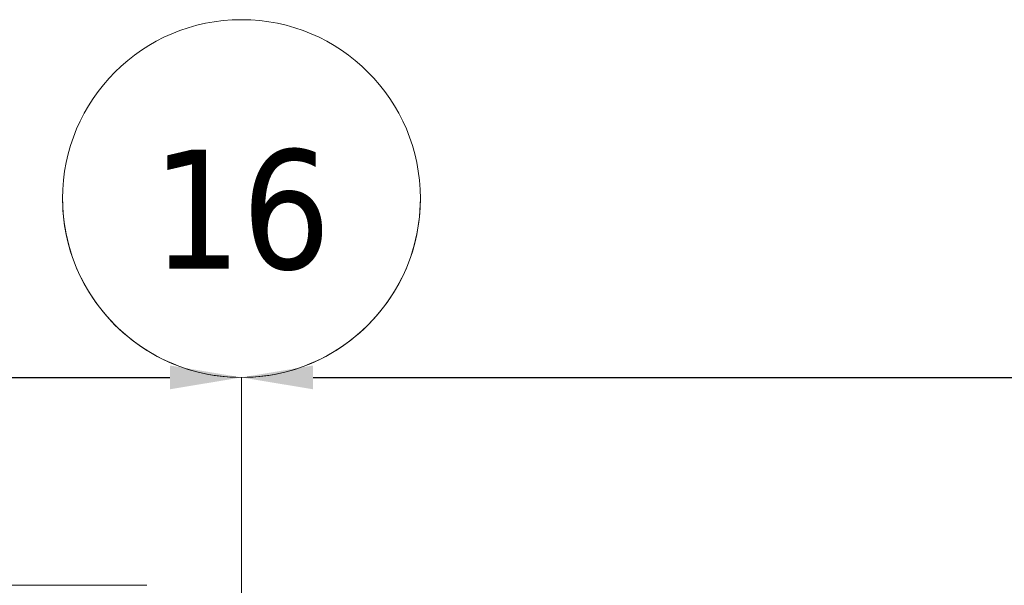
# Model space of a CAD drawing. Extents: x 3176 to 58266, y 1852 to 38199.
# Tile 181 of 256: x 31397 to 34149, y 36618 to 38199. Entities that reach past the tile are written whole.
import ezdxf

# ---------------------------------------------------------------- set-up
doc = ezdxf.new("R2010")
doc.units = 0
doc.header["$LTSCALE"] = 50
doc.header["$PDSIZE"] = -5
doc.linetypes.add('Onderlegger 1e verdieping$0$stramien', pattern=[22.225, 12.7, -3.175, 3.175, -3.175])
doc.layers.get('0').update_dxf_attribs({"linetype": 'CONTINUOUS'})
doc.layers.get('DEFPOINTS').update_dxf_attribs({"linetype": 'CONTINUOUS'})
doc.layers.add('AS-M38--_F123--_Wandlengte', color=1, linetype='CONTINUOUS')
for name, color, linetype, lineweight in [('Onderlegger 1e verdieping$0$A-DETL-MBND', 8, 'CONTINUOUS', 18), ('Onderlegger 1e verdieping$0$A-GLAZ', 8, 'CONTINUOUS', 25), ('Onderlegger 1e verdieping$0$S-GRID', 8, 'CONTINUOUS', 18)]:
    doc.layers.add(name, color=color, linetype=linetype, lineweight=lineweight)
doc.styles.add('Onderlegger 1e verdieping$0$Tahoma', font='TAHOMA.TTF', dxfattribs={"height": 333.256173})
doc.styles.get("Standard").update_dxf_attribs({"font": 'isocp.shx'})
doc.dimstyles.new('CWall_F2_Wandlengte', dxfattribs={"dimscale": 50, "dimtxt": 2.5, "dimasz": 2, "dimexe": 1, "dimexo": 1, "dimgap": 0.5, "dimtad": 1, "dimdec": 0, "dimdsep": 46, "dimtxsty": 'Standard', "dimcen": 2.5, "dimclrt": 2, "dimadec": 0, "dimazin": 0, "dimtfac": 1, "dimtdec": 0, "dimtix": 1, "dimtmove": 2, "dimatfit": 0, "dimfxl": 0, "dimtolj": 1, "dimtzin": 0, "dimarcsym": 0})

# ---------------------------------------------------------------- blocks, each defined once
blk = doc.blocks.new('Onderlegger 1e verdieping$0$31_KA_Dubbele deuren techniekruimten begane grond 525 mm verlaagd - 31_KA_Dubbele deuren techniekruimten begane grond 525 mm verlaagd-12867439-Plotview 1e Verdieping - schaal 1 op 100')
at = {"layer": 'Onderlegger 1e verdieping$0$A-DETL-MBND'}
for p, q in [((-1538.7, -215), (-1568.3, -215)), ((1538.7, -215), (-1538.7, -215))]:
    blk.add_line(p, q, dxfattribs=at)
blk = doc.blocks.new('Onderlegger 1e verdieping$0$Grid - 5 mm-3639987-Plotview 1e Verdieping - schaal 1 op 100')
at = {"layer": 'Onderlegger 1e verdieping$0$S-GRID'}
blk.add_circle((0, 0), 5, dxfattribs=at)
for start, end in [(360, 180), (180, 360)]:
    blk.add_arc((0, 0), 5, start, end, dxfattribs=at)
blk = doc.blocks.new('Onderlegger 1e verdieping')
at = {"layer": 'Onderlegger 1e verdieping$0$S-GRID', "linetype": 'Onderlegger 1e verdieping$0$stramien'}
blk.add_line((32016.6, 37199.4), (32016.6, 16386.4), dxfattribs=at)
at = {"layer": 'Onderlegger 1e verdieping$0$A-GLAZ', "lineweight": 18, "rotation": 180}
blk.add_blockref('Onderlegger 1e verdieping$0$31_KA_Dubbele deuren techniekruimten begane grond 525 mm verlaagd - 31_KA_Dubbele deuren techniekruimten begane grond 525 mm verlaagd-12867439-Plotview 1e Verdieping - schaal 1 op 100', (30183.6, 36403.2), dxfattribs=at)
at = {"layer": 'Onderlegger 1e verdieping$0$S-GRID', "xscale": 99.99999999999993, "yscale": 99.99999999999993, "zscale": 99.99999999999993, "rotation": 180}
blk.add_blockref('Onderlegger 1e verdieping$0$Grid - 5 mm-3639987-Plotview 1e Verdieping - schaal 1 op 100', (32016.6, 37699.4), dxfattribs=at)
at = {"layer": 'Onderlegger 1e verdieping$0$S-GRID', "insert": (32016.7, 37836.3), "char_height": 333.26, "width": 604.77, "attachment_point": 2, "line_spacing_factor": 1.000232, "style": 'Onderlegger 1e verdieping$0$Tahoma'}
blk.add_mtext('16', dxfattribs=at)
blk = doc.blocks.new('*D231')
at = {"layer": 'AS-M38--_F123--_Wandlengte', "color": 0, "lineweight": -2}
blk.add_line((26716.6, 37199.4), (31816.6, 37199.4), dxfattribs=at)
at = {"layer": 'AS-M38--_F123--_Wandlengte', "color": 0}
for points in [[(26716.6, 37232.7), (26716.6, 37166.1), (26516.6, 37199.4)], [(31816.6, 37232.7), (31816.6, 37166.1), (32016.6, 37199.4)]]:
    blk.add_solid(points, dxfattribs=at)
at = {"layer": 'DEFPOINTS', "color": 0}
for p in [(26516.6, 37199.4), (32016.6, 37199.4), (32016.6, 37199.4)]:
    blk.add_point(p, dxfattribs=at)
at = {"layer": 'AS-M38--_F123--_Wandlengte', "color": 2, "insert": (29266.6, 37374.4), "char_height": 300, "attachment_point": 5}
blk.add_mtext('\\A1;5500', dxfattribs=at)
blk = doc.blocks.new('*D232')
at = {"layer": 'AS-M38--_F123--_Wandlengte', "color": 0, "lineweight": -2}
blk.add_line((32216.6, 37199.4), (37316.6, 37199.4), dxfattribs=at)
at = {"layer": 'AS-M38--_F123--_Wandlengte', "color": 0}
for points in [[(32216.6, 37232.7), (32216.6, 37166.1), (32016.6, 37199.4)], [(37316.6, 37232.7), (37316.6, 37166.1), (37516.6, 37199.4)]]:
    blk.add_solid(points, dxfattribs=at)
at = {"layer": 'DEFPOINTS', "color": 0}
for p in [(32016.6, 37199.4), (37516.6, 37199.4), (37516.6, 37199.4)]:
    blk.add_point(p, dxfattribs=at)
at = {"layer": 'AS-M38--_F123--_Wandlengte', "color": 2, "insert": (34766.6, 37374.4), "char_height": 300, "attachment_point": 5}
blk.add_mtext('\\A1;5500', dxfattribs=at)

msp = doc.modelspace()

# ---------------------------------------------------------------- block references
msp.add_blockref('Onderlegger 1e verdieping', (0, 0))

# ---------------------------------------------------------------- dimensions: what is measured, and where the dimension line sits
at = {"layer": 'AS-M38--_F123--_Wandlengte'}
for base, p1, p2, picture, middle in [((32016.6, 37199.4), (26516.6, 37199.4), (32016.6, 37199.4), '*D231', (29266.6, 37374.4)), ((37516.6, 37199.4), (32016.6, 37199.4), (37516.6, 37199.4), '*D232', (34766.6, 37374.4))]:
    dim = msp.add_linear_dim(base=base, p1=p1, p2=p2, dimstyle='CWall_F2_Wandlengte', override={"dimtxt": 6, "dimasz": 4}, dxfattribs=at)
    dim.commit()
    dim.dimension.update_dxf_attribs({"geometry": picture, "text_midpoint": middle})

doc.saveas('drawing.dxf')
